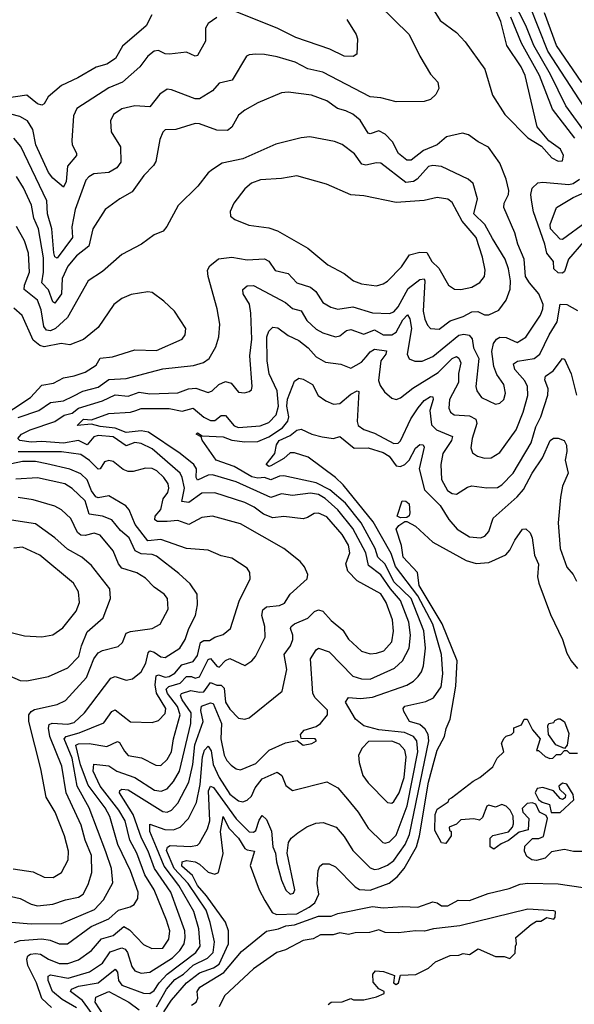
# Model space of a CAD drawing. Extents: x 1246230 to 1426786, y 660032 to 763141.
# Tile 170 of 256: x 1302962 to 1305530, y 698286 to 702844. Entities that reach past the tile are written whole.
import ezdxf

# ---------------------------------------------------------------- set-up
doc = ezdxf.new("R2010")
doc.units = 0

msp = doc.modelspace()

# ---------------------------------------------------------------- linework, layer by layer
at = {"layer": '0CON10XD'}
for points in [[(1305637, 702345), (1305408.1, 702698.1), (1305282.3, 703015)], [(1305455, 702188.5), (1305475, 702190.6), (1305480.4, 702215), (1305465.5, 702245), (1305412.6, 702282.6), (1305357.6, 702347.6), (1305303.3, 702585), (1305284.2, 702625), (1305217.3, 702725), (1305189.2, 702835), (1305128.7, 702975)], [(1304623.8, 702915), (1304765.5, 702775), (1304814.4, 702675), (1304865, 702591.2), (1304897.8, 702555), (1304903.3, 702525), (1304888.3, 702498.3), (1304865, 702474.2), (1304835, 702464.7), (1304705, 702463.5), (1304635, 702482.7), (1304585, 702486.7), (1304365, 702600.6), (1304296.7, 702616.7), (1304237.1, 702647.1), (1304155, 702671.6), (1304095, 702683.3), (1304055, 702683.9), (1304025, 702681.8), (1304012.9, 702675), (1303946.4, 702563.6), (1303885, 702550), (1303855, 702514.5), (1303795, 702478), (1303775, 702477.9), (1303665, 702519.8), (1303645, 702522), (1303610.5, 702499.5), (1303565, 702440), (1303495, 702445.6), (1303435, 702430.9), (1303396.7, 702405), (1303382.7, 702375), (1303385.4, 702325), (1303429.4, 702255), (1303430, 702185), (1303412, 702158), (1303375, 702135.8), (1303305, 702129.7), (1303282.9, 702117.1), (1303269.1, 702100.9), (1303218.7, 701965), (1303203.5, 701885), (1303206.3, 701835), (1303135, 701739.4), (1303125, 701745.6), (1303119.8, 701765), (1303110.7, 701875), (1303090.4, 701945), (1303088.3, 702005), (1302967.6, 702257.6), (1302935.6, 702295.6)], [(1305593.7, 702303.7), (1305491.6, 702445), (1305420.6, 702590.6), (1305343.3, 702725), (1305306.3, 702816.3), (1305245.2, 702935)], [(1303573.8, 702866.2), (1303548.2, 702815), (1303438.3, 702721.7), (1303405.9, 702664.1), (1303365, 702637.7), (1303315.9, 702624.1), (1303231.2, 702575), (1303155, 702539.7), (1303093.6, 702486.4), (1303075, 702454.2), (1303065, 702448.6), (1303045, 702454.4), (1302995, 702494.2), (1302815, 702468.7)], [(1304477.5, 702845), (1304520.8, 702775), (1304525.7, 702755), (1304522.5, 702685), (1304505.9, 702674.1), (1304465, 702675.6), (1304398.1, 702708.1), (1304240.9, 702760.9), (1304155, 702805.2), (1303965, 702880.4)], [(1304881.1, 702885), (1304909.4, 702839.4), (1304985, 702784), (1305025, 702741.2), (1305115.7, 702615), (1305151.5, 702495), (1305208.9, 702405), (1305315, 702296.7), (1305378.8, 702258.8), (1305425.7, 702205), (1305455, 702188.5)], [(1305565, 702553.5), (1305447.7, 702725), (1305392.5, 702875)], [(1303875, 702853.8), (1303834.4, 702825.6), (1303822.5, 702805), (1303822.5, 702745), (1303785, 702678), (1303775, 702674.3), (1303735, 702694.2), (1303656.2, 702683.8), (1303635, 702686.2), (1303605, 702701.9), (1303585, 702697.8), (1303555, 702674.3), (1303518.8, 702625), (1303438.2, 702555), (1303375, 702529.2), (1303226.8, 702433.2), (1303211.4, 702398.6), (1303202.9, 702285), (1303204.5, 702265), (1303225, 702226.2), (1303224.5, 702215), (1303184, 702166), (1303177, 702095), (1303165, 702068.8), (1303115, 702110), (1303095, 702136.2), (1303037.4, 702265), (1303022.9, 702335), (1302997.6, 702375), (1302962.9, 702395), (1302885, 702415.5)], [(1305532.6, 702295), (1305429.1, 702429.1), (1305369.3, 702585), (1305286.2, 702735), (1305235.9, 702855)], [(1303110.2, 698270.2), (1303065, 698312.9), (1303040.2, 698385), (1303000.5, 698465), (1302995.9, 698494.1), (1303000.4, 698509.6), (1303012.5, 698517.5), (1303035, 698520.2), (1303058.4, 698518.4), (1303095, 698494.5), (1303145.6, 698474.4), (1303185, 698473.7), (1303235, 698491), (1303294.8, 698535.2), (1303341.2, 698588.8), (1303395, 698604), (1303445, 698645.2), (1303470.4, 698630.4), (1303535, 698562.7), (1303573.4, 698543.4), (1303625, 698546.2), (1303653.4, 698586.6), (1303657, 698625), (1303642.3, 698675), (1303585.2, 698815), (1303541.7, 698885), (1303505, 698984.7), (1303472.6, 699045), (1303450.6, 699135), (1303421.4, 699185), (1303334.9, 699295), (1303302.9, 699365), (1303305, 699397.3), (1303375, 699390), (1303412.7, 699365), (1303495, 699336.3), (1303586.7, 699276.7), (1303617.6, 699272.4), (1303645, 699283.5), (1303675, 699316.7), (1303702.6, 699365), (1303753.9, 699586.1), (1303755.6, 699635), (1303714.6, 699695), (1303706.2, 699715), (1303711.1, 699725), (1303755, 699737.9), (1303795, 699730.1), (1303815, 699732.7), (1303845, 699775.7), (1303875, 699762.4), (1303895, 699763), (1303909.2, 699749.2), (1303914.9, 699684.9), (1303935, 699651.8), (1303975, 699610.6), (1304005, 699605.6), (1304025, 699611.4), (1304177.3, 699735), (1304198.5, 699835), (1304186.9, 699905), (1304215.3, 699945), (1304226.3, 699973.7), (1304227.1, 699995), (1304215.5, 700025), (1304218.5, 700035), (1304235, 700047.6), (1304297, 700073), (1304326.7, 700103.3), (1304345, 700112.5), (1304365.4, 700105), (1304405, 700062), (1304457.8, 700017.8), (1304485, 699976.2), (1304545, 699920), (1304585, 699908.2), (1304615, 699910.4), (1304647.5, 699922.5), (1304685, 699964.4), (1304693.2, 700013.2), (1304688.1, 700065), (1304659, 700145), (1304635, 700185.3), (1304525, 700246.1), (1304481.5, 700291.5), (1304472.7, 700325), (1304490.6, 700375), (1304485, 700411.9), (1304455, 700460.4), (1304385, 700541.8), (1304345, 700560), (1304325, 700557.8), (1304295, 700538.9), (1304275, 700533.8), (1304185, 700543.3), (1304135, 700538.1), (1304091.1, 700555), (1304047.5, 700587.5), (1304005, 700609.4), (1303865.8, 700654.2), (1303805, 700651.5), (1303745, 700608.4), (1303713.2, 700613.2), (1303724.6, 700675), (1303715.2, 700725), (1303704.7, 700744.7), (1303575, 700856.7), (1303525, 700881.2), (1303495, 700886.8), (1303455, 700870.7), (1303395, 700912.8), (1303325, 700919.3), (1303305, 700913.1), (1303275, 700875.2), (1303235, 700895.5), (1303165, 700884.1), (1303065, 700891.5), (1303015, 700887.3), (1302963.3, 700895), (1302952.9, 700905), (1302971.1, 700925), (1303011.4, 700945), (1303125, 700983.3), (1303167.7, 701012.3), (1303205, 701023), (1303234.1, 701045.9), (1303345, 701078.8), (1303405, 701107.2), (1303465, 701101.7), (1303515, 701120.2), (1303565, 701111.6), (1303693.8, 701116.2), (1303743.8, 701135), (1303778.5, 701138.5), (1303835, 701118.2), (1303853.7, 701126.3), (1303883.6, 701155), (1303915, 701169.2), (1303940.8, 701160.8), (1303975, 701120), (1304003, 701117), (1304025, 701122), (1304035, 701130), (1304038.9, 701145), (1304027.2, 701287.2), (1304037.7, 701365), (1304032.6, 701485), (1304026.9, 701526.9), (1303997.1, 701575), (1303995.6, 701595), (1304015, 701611.4), (1304045, 701613.3), (1304193.6, 701535), (1304225, 701506.8), (1304265, 701495.5), (1304291, 701451), (1304335, 701411.6), (1304365, 701394.2), (1304425, 701375.3), (1304445, 701380.3), (1304475, 701404.8), (1304495, 701410), (1304555, 701387.7), (1304605, 701408.5), (1304644.6, 701384.6), (1304685, 701385.2), (1304705, 701396.8), (1304735.5, 701455), (1304757.7, 701477.7), (1304768.9, 701458.9), (1304775.7, 701415), (1304756.8, 701295), (1304765, 701274.5), (1304792.3, 701262.3), (1304825, 701263.5), (1304875, 701285.3), (1304995, 701383.4), (1305018.6, 701388.6), (1305042.8, 701382.8), (1305056.6, 701366.6), (1305063.8, 701325), (1305087.3, 701275), (1305074.7, 701145), (1305078.2, 701125), (1305100.6, 701095), (1305165, 701063.5), (1305185, 701068.1), (1305204.4, 701085), (1305212.1, 701115), (1305204.4, 701155), (1305171.7, 701201.7), (1305157.8, 701237.8), (1305147.5, 701307.5), (1305155.9, 701345), (1305170, 701365), (1305185, 701373.5), (1305215, 701372.4), (1305265, 701349.2), (1305305.9, 701374.1), (1305373.4, 701476.6), (1305384.8, 701505), (1305385.2, 701525), (1305365.7, 701575), (1305322.1, 701625), (1305304.8, 701655), (1305298.7, 701735), (1305268.3, 701805), (1305255, 701857.3), (1305204.2, 701974.2), (1305205.8, 701995), (1305225.7, 702035), (1305226.3, 702053.7), (1305214, 702105), (1305185, 702178.9), (1305133.3, 702253.3), (1305085, 702278.2), (1305040.8, 702310.8), (1305011.7, 702318.3), (1304937.8, 702302.2), (1304895.3, 702264.7), (1304832.2, 702237.8), (1304775, 702193.8), (1304755, 702193.7), (1304715.8, 702225), (1304687.9, 702277.9), (1304655, 702313.8), (1304625, 702329.2), (1304585, 702315.4), (1304575, 702317.9), (1304538.1, 702378.1), (1304505, 702406), (1304472.7, 702422.7), (1304433.4, 702433.4), (1304385, 702467.5), (1304314, 702495), (1304205, 702509.1), (1304174.6, 702505.4), (1304065, 702458.9), (1304005, 702425.5), (1303975, 702402.2), (1303945, 702345.6), (1303925, 702331.3), (1303875, 702332.7), (1303795, 702362.5), (1303775, 702362.8), (1303685, 702336.2), (1303636.4, 702333.6), (1303625, 702322.5), (1303611.5, 702288.5), (1303592, 702188), (1303581.2, 702168.8), (1303537, 702123), (1303482.8, 702047.2), (1303425.8, 702015), (1303358.6, 701965), (1303300.9, 701875), (1303282.4, 701795), (1303225, 701750), (1303185, 701702.1), (1303159.5, 701645), (1303156.1, 701575), (1303125, 701531.9), (1303115, 701538.1), (1303095, 701593.7), (1303064.8, 701625), (1303073.1, 701675), (1303071.9, 701741.9), (1303050, 701875), (1303028.1, 701925), (1303017.4, 701985), (1302980.4, 702065), (1302947.7, 702117.7)], [(1302955, 701001.8), (1303051.5, 701035), (1303105, 701072.3), (1303165, 701079), (1303209.3, 701100.7), (1303255, 701123.4), (1303325, 701142.9), (1303375, 701178.9), (1303455, 701182.5), (1303625, 701227.6), (1303766.3, 701243.7), (1303812.8, 701257.2), (1303840, 701275), (1303870.9, 701329.1), (1303884, 701376), (1303889.2, 701435), (1303876, 701506), (1303834.5, 701655), (1303832.5, 701685), (1303843.1, 701705), (1303883.4, 701736.6), (1303945, 701744.6), (1304015, 701732.2), (1304095, 701737.5), (1304115.3, 701725.3), (1304145, 701683.5), (1304205, 701669.2), (1304245.6, 701625), (1304309.2, 701605), (1304334.1, 701585), (1304365, 701534.5), (1304402.6, 701512.6), (1304435, 701504.1), (1304505, 701515.3), (1304595, 701487.2), (1304675, 701483.2), (1304695, 701491.8), (1304715, 701515.3), (1304760.5, 701599.5), (1304815, 701641), (1304834.7, 701644.7), (1304838.7, 701635), (1304830.8, 701495), (1304838.2, 701458.2), (1304850.3, 701430.3), (1304864.5, 701415), (1304905, 701411.1), (1304955, 701450.2), (1305015, 701470.4), (1305055, 701491.7), (1305083.7, 701493.7), (1305115, 701477.1), (1305135, 701477.9), (1305180.7, 701499.3), (1305214.2, 701545.8), (1305233, 701597), (1305235.2, 701635), (1305225, 701690), (1305210, 701735), (1305151.4, 701831.4), (1305115.3, 701895.3), (1305064.8, 701945), (1305082.6, 702015), (1305061.5, 702085), (1305038.1, 702105), (1304914.7, 702164.7), (1304875, 702168.7), (1304855, 702164.6), (1304802.9, 702105), (1304785, 702094.8), (1304750.2, 702090.2), (1304635, 702179.2), (1304615, 702181.1), (1304565, 702170.7), (1304545.8, 702175.8), (1304513, 702223), (1304455, 702265.5), (1304419.8, 702279.8), (1304305, 702301.1), (1304265, 702297.5), (1304147.5, 702267.5), (1303995, 702199.3), (1303899.8, 702180.2), (1303855, 702150.9), (1303835.6, 702135), (1303787.2, 702072.8), (1303696.7, 701983.3), (1303644.2, 701885.8), (1303626.2, 701865), (1303585, 701847.5), (1303525.8, 701805), (1303435, 701756.5), (1303345, 701678.1), (1303278.9, 701635), (1303184.1, 701465.9), (1303127.7, 701415), (1303105, 701403.6), (1303086.1, 701406.1), (1303074.2, 701424.2), (1303061.2, 701501.2), (1303045.4, 701545.4), (1302982.7, 701595), (1302984.4, 701615), (1303007.4, 701675), (1303002.4, 701762.4), (1302985, 701820.6), (1302946.9, 701886.9)], [(1305005, 701594.5), (1305055, 701605.5), (1305093.1, 701626.9), (1305114.4, 701655), (1305117.5, 701685), (1305105.3, 701745), (1305075.3, 701835), (1305011.4, 701911.4), (1304965, 701997.8), (1304945, 702013.1), (1304895, 702020.8), (1304835, 702007.5), (1304705, 701997.9), (1304555, 702028.2), (1304495, 702033.3), (1304383, 702083), (1304245, 702121.2), (1304175, 702108.8), (1304077.6, 702102.4), (1304035, 702087.7), (1304005, 702061.5), (1303954.4, 701995), (1303936.1, 701956.1), (1303938, 701935), (1303958.3, 701918.3), (1304023.3, 701893.3), (1304115, 701880.9), (1304156.2, 701866.2), (1304296, 701786), (1304388.9, 701708.9), (1304465, 701668.2), (1304507.1, 701635), (1304545, 701620.9), (1304615, 701611.5), (1304645, 701621.1), (1304665, 701633.5), (1304730.2, 701699.8), (1304766.7, 701755), (1304815, 701768.2), (1304846.8, 701766.8), (1304871.2, 701725), (1304903.5, 701693.5), (1304947.1, 701615), (1304975, 701596.7), (1305005, 701594.5)], [(1305573.1, 701815), (1305502.5, 701735), (1305485, 701677.5), (1305475, 701670.6), (1305455, 701671.5), (1305435, 701690), (1305433.1, 701725), (1305403.4, 701763.4), (1305394.1, 701805), (1305341.6, 701955), (1305331.4, 702008.6), (1305329, 702035), (1305335, 702064.3), (1305361.5, 702088.5), (1305385, 702092.1), (1305505, 702080.2), (1305525, 702085.6), (1305554.6, 702105.4)], [(1305585, 701906.1), (1305475, 701826.2), (1305465, 701827.3), (1305420.6, 701875), (1305418.4, 701895), (1305448.2, 701975), (1305525, 702021), (1305626.4, 702065)], [(1302856.9, 700993.1), (1303011.6, 701095), (1303065, 701151.7), (1303119.3, 701160.7), (1303165, 701185.4), (1303215, 701194.6), (1303265, 701212.7), (1303316.1, 701243.9), (1303335, 701276.2), (1303392.6, 701282.6), (1303495, 701315.4), (1303595, 701312.9), (1303714.2, 701365), (1303729.1, 701385), (1303730.9, 701415), (1303678.6, 701495), (1303630.3, 701540.3), (1303575, 701580.8), (1303555, 701583.3), (1303478, 701572), (1303435, 701553.5), (1303397.8, 701525), (1303325, 701418.6), (1303257, 701363), (1303195, 701338.6), (1303154.4, 701344.4), (1303075, 701328.9), (1303055, 701335.9), (1303025, 701360), (1302973.5, 701475), (1302935, 701508.1)], [(1303225, 698269.2), (1303158.4, 698308.4), (1303114.1, 698344.1), (1303094.4, 698395.6), (1303093.9, 698416.1), (1303105, 698421.4), (1303186.5, 698406.5), (1303285.4, 698435.4), (1303345, 698476.1), (1303381.7, 698528.3), (1303435, 698546.7), (1303450.3, 698540.3), (1303461.8, 698525), (1303481, 698461), (1303495, 698440.4), (1303525, 698430), (1303565, 698434.2), (1303670, 698500), (1303704.1, 698535), (1303723, 698565), (1303729, 698595), (1303726.3, 698625), (1303661.6, 698805), (1303585.7, 698915), (1303557.5, 698995), (1303525.9, 699055), (1303487.7, 699165), (1303424.8, 699265), (1303425.5, 699275), (1303435, 699281.3), (1303465, 699279), (1303625, 699178.3), (1303645.6, 699174.4), (1303665, 699183.6), (1303695, 699217.2), (1303745.8, 699314.2), (1303764.6, 699395), (1303772.6, 699487.4), (1303812.4, 699595), (1303800.7, 699645), (1303804, 699666), (1303845, 699682), (1303858.2, 699678.2), (1303896.2, 699586.2), (1303894, 699515), (1303908.9, 699438.9), (1303920.8, 699415), (1303942.1, 699392.1), (1303965, 699376.2), (1303985, 699371.2), (1304055, 699400.8), (1304117.8, 699462.2), (1304193.6, 699496.4), (1304246.7, 699506.7), (1304275, 699486), (1304315, 699492.9), (1304336.7, 699505), (1304330, 699515), (1304266.2, 699516.2), (1304262, 699535), (1304279.2, 699555), (1304335, 699571.8), (1304354.5, 699585), (1304387.3, 699625), (1304387.7, 699647.7), (1304330, 699705), (1304319.1, 699725), (1304308.4, 699885), (1304335, 699926), (1304345, 699933.8), (1304395, 699917.8), (1304505, 699804.7), (1304545, 699791.8), (1304585, 699790.5), (1304697.9, 699842.1), (1304735, 699875.3), (1304765.2, 699934.8), (1304772.3, 699995), (1304763.6, 700055), (1304725.5, 700155), (1304678.7, 700208.7), (1304633.6, 700273.6), (1304576.8, 700316.8), (1304564.9, 700375), (1304505, 700488.4), (1304435.5, 700575), (1304376.7, 700626.7), (1304345, 700645.7), (1304308.3, 700651.7), (1304225, 700641.1), (1304175, 700648.3), (1304125, 700632.1), (1303965, 700704.8), (1303855, 700736.7), (1303835, 700734.8), (1303785, 700712.2), (1303779.4, 700725), (1303780.9, 700765), (1303768.7, 700785), (1303705.9, 700835.9), (1303558.7, 700935), (1303525, 700940.2), (1303455, 700932.4), (1303405, 700952.4), (1303335, 700959.9), (1303295, 700970.8), (1303228.8, 700965), (1303256.9, 700995), (1303295, 700991.5), (1303375, 701020.3), (1303475, 701027.6), (1303500.5, 701035), (1303525, 701043.5), (1303653.8, 701043.8), (1303715, 701031.8), (1303765, 701044.7), (1303815, 701003), (1303845, 700987.8), (1303865, 700987.6), (1303895, 701010.9), (1303915, 701012.1), (1303955, 700963.3), (1303975, 700956.5), (1304075, 700964.1), (1304115, 700979.8), (1304150, 701015), (1304160.7, 701055), (1304154, 701125), (1304117.3, 701205), (1304108.4, 701265), (1304106, 701375), (1304115, 701401.2), (1304135, 701420), (1304157.1, 701417.1), (1304205, 701381.1), (1304255, 701359.4), (1304297.7, 701325), (1304335, 701283.8), (1304378, 701258), (1304449.2, 701249.2), (1304495, 701231.1), (1304545, 701258), (1304566.7, 701283.3), (1304585, 701305.9), (1304605, 701318.4), (1304661.2, 701311.2), (1304658.1, 701295), (1304634, 701265), (1304623, 701173), (1304630.8, 701150.8), (1304651.7, 701121.7), (1304685, 701091.9), (1304705, 701085.5), (1304725, 701093.6), (1304782.6, 701137.4), (1304899, 701211), (1304965, 701275.3), (1304985, 701283.9), (1304995, 701277.1), (1305005.2, 701255), (1304994.2, 701205.8), (1304993.7, 701165), (1304952.6, 701085), (1304948.7, 701045), (1304956.8, 701026.8), (1304974.3, 701014.3), (1305045, 701009.3), (1305074.4, 700994.4), (1305078.6, 700975), (1305056.9, 700905), (1305051.5, 700861.5), (1305058.1, 700838.1), (1305082.6, 700822.6), (1305114.7, 700814.7), (1305144.7, 700815.3), (1305185, 700840.9), (1305260.6, 700945), (1305292.8, 701027.2), (1305315.2, 701104.8), (1305313.7, 701145), (1305301.2, 701171.2), (1305254.4, 701225), (1305249.3, 701250.7), (1305267, 701263), (1305344.4, 701275), (1305370.2, 701295), (1305413.5, 701385), (1305451.4, 701445), (1305465, 701527.5), (1305495, 701525.8), (1305545, 701497.5)], [(1303309.6, 698225), (1303253, 698303), (1303197.5, 698345), (1303201.8, 698355), (1303235, 698368.8), (1303325, 698384.8), (1303405, 698448), (1303414.4, 698434.4), (1303419.4, 698395), (1303435, 698374.8), (1303535, 698337), (1303565, 698336.1), (1303585, 698349.5), (1303608.3, 698385), (1303645.4, 698424.6), (1303777, 698525), (1303797.6, 698555), (1303792, 698635), (1303768.2, 698715), (1303698.7, 698835), (1303630.5, 698925), (1303595, 699010.8), (1303565.2, 699085), (1303565, 699119.4), (1303634.3, 699095), (1303675, 699093), (1303704.5, 699105.5), (1303743.9, 699145), (1303780.4, 699219.6), (1303797.3, 699302.7), (1303808.4, 699431.6), (1303818.4, 699461.6), (1303835, 699481.1), (1303848.6, 699458.6), (1303858.7, 699395), (1303886.2, 699335), (1303935, 699257.9), (1303975, 699227.8), (1303995, 699222.7), (1304015, 699230.8), (1304035, 699248.8), (1304052.8, 699287.2), (1304085, 699328.8), (1304155, 699360), (1304175.4, 699345.4), (1304195, 699298.6), (1304225, 699275.7), (1304385, 699316.2), (1304435, 699288.2), (1304480.4, 699235), (1304529.2, 699175), (1304575, 699100.5), (1304644.3, 699034.3), (1304655, 699031.3), (1304675, 699038.4), (1304705, 699069.2), (1304756.7, 699205), (1304805.6, 699455), (1304801, 699505), (1304785.5, 699525.5), (1304743.4, 699543.4), (1304625, 699556.2), (1304555.6, 699575), (1304516.9, 699605), (1304471.1, 699685), (1304485, 699705.4), (1304540.9, 699700.9), (1304595, 699707), (1304755, 699763.6), (1304785, 699780.8), (1304807.3, 699802.7), (1304823.3, 699825), (1304831.8, 699851.8), (1304841.5, 699935), (1304833.1, 700015), (1304775.3, 700165), (1304695, 700240.8), (1304655, 700323.7), (1304619.8, 700355), (1304608.3, 700395), (1304543, 700515), (1304470.2, 700605), (1304397.6, 700667.6), (1304335, 700699.1), (1304185, 700731.9), (1304165, 700731.1), (1304125, 700713.9), (1304095, 700724.1), (1304065, 700720.8), (1304037.4, 700727.4), (1303955, 700775.6), (1303871.5, 700805), (1303807.7, 700897.7), (1303802, 700912), (1303778.8, 700925), (1303785, 700931.2), (1303806.7, 700916.7), (1303905, 700912.8), (1303945, 700897.1), (1304005, 700888.9), (1304065, 700891.3), (1304115, 700912.3), (1304179.2, 700955), (1304204.3, 700985.7), (1304209.1, 701005), (1304198.6, 701055), (1304202.8, 701087.2), (1304235, 701170), (1304255, 701184.2), (1304275, 701180), (1304318.6, 701155), (1304344.8, 701104.8), (1304379.4, 701079.4), (1304415, 701064.6), (1304445, 701067.6), (1304495, 701110.8), (1304525, 701126.2), (1304533, 701123), (1304524.3, 700984.3), (1304529.6, 700965), (1304555, 700946), (1304605, 700929.2), (1304695, 700882.6), (1304715, 700883.1), (1304725, 700893.5), (1304773.4, 700996.6), (1304807.6, 701047.6), (1304835, 701081.1), (1304865, 701098.7), (1304875, 701098.6), (1304876.7, 701085), (1304861.5, 701035), (1304868.5, 700968.5), (1304892.5, 700945), (1304965.4, 700915), (1304960.8, 700895), (1304921.6, 700835), (1304911.8, 700785), (1304915.9, 700715.9), (1304942.5, 700665), (1304965, 700650.5), (1304985, 700647.8), (1305035, 700680), (1305055, 700686.5), (1305125, 700676.1), (1305175, 700678.9), (1305195, 700690.5), (1305247.2, 700745), (1305329.6, 700885), (1305351.3, 700958.7), (1305375.2, 701005), (1305408.1, 701105), (1305409.1, 701135), (1305393.9, 701176.1), (1305396, 701194), (1305432.5, 701217.5), (1305475, 701275.8), (1305485, 701272.9), (1305515, 701204.2), (1305540, 701105)], [(1303595, 698273.8), (1303642.4, 698355), (1303680.3, 698399.7), (1303720.1, 698425), (1303765, 698467), (1303831.2, 698498.8), (1303858.4, 698525), (1303864.5, 698575), (1303844.8, 698664.8), (1303825, 698720.7), (1303742, 698845), (1303676.9, 698915), (1303642.2, 698997.8), (1303646.3, 699013.7), (1303658.7, 699021.3), (1303753.4, 699016.6), (1303785, 699022.5), (1303795, 699030.8), (1303831.9, 699098.1), (1303843.3, 699135), (1303836.1, 699273.9), (1303845, 699295.3), (1303859.8, 699289.8), (1303965, 699143.9), (1304025, 699084.7), (1304045, 699081.8), (1304055, 699090.4), (1304071.3, 699138.7), (1304085, 699160), (1304105, 699141.1), (1304127.4, 699087.4), (1304133.9, 699015), (1304146.4, 698985), (1304151.2, 698945), (1304175, 698860), (1304193.8, 698813.8), (1304215, 698795.8), (1304229.7, 698800.3), (1304235.6, 698815), (1304200, 698985), (1304206.7, 699035), (1304219.4, 699055), (1304249.9, 699080.1), (1304292.4, 699107.6), (1304333.4, 699123.4), (1304367.1, 699127.1), (1304426.9, 699105), (1304465, 699061.9), (1304505, 698997.3), (1304585, 698916.7), (1304605, 698909.1), (1304625, 698912.4), (1304665, 698929.3), (1304695, 698951.2), (1304746.7, 699025), (1304767.6, 699072.4), (1304856.5, 699505), (1304854.1, 699535), (1304839.7, 699559.7), (1304815, 699580.9), (1304766.5, 699595), (1304740.5, 699640.5), (1304738.2, 699655), (1304745, 699665.3), (1304843, 699687), (1304878.2, 699705), (1304913.1, 699755), (1304922, 699815), (1304914.5, 699905), (1304875.8, 700045), (1304806.1, 700176.1), (1304702.1, 700312.1), (1304682.5, 700372.5), (1304598.7, 700518.7), (1304460.4, 700690.4), (1304424.4, 700724.4), (1304298.2, 700818.2), (1304235, 700838.8), (1304215, 700839.1), (1304185, 700812.4), (1304125, 700777.9), (1304115, 700775.5), (1304102.7, 700785), (1304142.8, 700835), (1304150.6, 700875), (1304163.3, 700895), (1304215, 700918.4), (1304245, 700943.8), (1304265, 700948.9), (1304315, 700925.3), (1304362, 700912), (1304414.4, 700905.6), (1304445, 700913.8), (1304510.5, 700860.5), (1304575, 700861.7), (1304645, 700840.9), (1304673, 700823), (1304705, 700778), (1304725, 700774.7), (1304745, 700784.3), (1304765.6, 700804.4), (1304795, 700860.3), (1304815, 700876.9), (1304830.6, 700875), (1304835.6, 700865), (1304811.9, 700765), (1304837.1, 700667.1), (1304908.4, 700595), (1304949.7, 700529.7), (1304987.5, 700485), (1305045, 700449.2), (1305095, 700445.6), (1305116.6, 700453.4), (1305134.4, 700475), (1305154.6, 700535.4), (1305265.1, 700634.9), (1305295, 700669.1), (1305335.7, 700745), (1305382.5, 700815), (1305417.7, 700895), (1305433.5, 700906.5), (1305455, 700906.7), (1305483.3, 700895), (1305493.9, 700873.9), (1305495.9, 700845), (1305488.3, 700805), (1305501.3, 700745), (1305475.3, 700685), (1305465.9, 700634.1), (1305455.4, 700515), (1305465.3, 700395.3), (1305495, 700308.8), (1305525.5, 700275.5), (1305539.6, 700245)], [(1303475, 698903.8), (1303416, 699026), (1303380.2, 699155), (1303358, 699195), (1303279.5, 699299.5), (1303244.5, 699394.5), (1303222.8, 699485), (1303235, 699491.7), (1303283.2, 699493.2), (1303365, 699478.8), (1303415, 699502.8), (1303425, 699497.1), (1303446.8, 699456.8), (1303465, 699436.8), (1303526.7, 699426.7), (1303592.2, 699392.2), (1303615, 699391.1), (1303645, 699419.6), (1303664.3, 699455), (1303673.8, 699515), (1303705.4, 699625), (1303693.4, 699665), (1303646.3, 699725), (1303639.8, 699745), (1303653.3, 699756.7), (1303705, 699772.2), (1303735, 699803), (1303757.5, 699802.5), (1303775, 699796), (1303795, 699802.1), (1303835, 699882.4), (1303845, 699887.1), (1303875, 699850.6), (1303885, 699846.5), (1303915, 699877.2), (1303935, 699886.8), (1304005, 699853.8), (1304037.5, 699875), (1304054.7, 699895.3), (1304099.1, 699985), (1304096.9, 700035), (1304083.8, 700086.2), (1304088.3, 700111.7), (1304105, 700125.2), (1304165, 700131.9), (1304187.6, 700142.4), (1304215, 700184.2), (1304293.3, 700255), (1304295.8, 700275), (1304280.3, 700310.3), (1304260.8, 700335), (1304185.3, 700395.3), (1303985, 700510), (1303855, 700545.3), (1303805, 700538.7), (1303745, 700506.5), (1303694.7, 700524.7), (1303645, 700520.3), (1303600.6, 700520.6), (1303588.6, 700528.6), (1303589.5, 700545), (1303615, 700576.9), (1303627, 700625), (1303647.4, 700655), (1303653.3, 700675), (1303649, 700695), (1303629.7, 700725), (1303597.1, 700755), (1303575, 700766), (1303545, 700767.9), (1303487.9, 700752.1), (1303465, 700751.5), (1303441, 700761), (1303395, 700798.2), (1303375, 700802.7), (1303355, 700797.1), (1303335, 700764.6), (1303325, 700762.5), (1303285, 700803.3), (1303245, 700830.2), (1303155, 700843.9), (1302955, 700843.2)], [(1302925, 698666.5), (1303015, 698657.9), (1303155, 698660), (1303309.1, 698725), (1303350.8, 698769.2), (1303392.8, 698847.2), (1303387, 698915), (1303361.6, 698991.6), (1303283.2, 699195), (1303227.8, 699295), (1303205, 699424.6), (1303167.6, 699515), (1303176.8, 699525), (1303238, 699542), (1303352, 699588), (1303389.5, 699640.5), (1303405, 699648.9), (1303475, 699593.8), (1303575, 699590.6), (1303605, 699600), (1303635, 699631.9), (1303638.9, 699655), (1303595.4, 699725.4), (1303588.7, 699765), (1303593.6, 699806.4), (1303605, 699811.1), (1303635, 699800.8), (1303655, 699803), (1303681.2, 699818.8), (1303712.3, 699857.7), (1303765, 699872.9), (1303785, 699900.9), (1303800, 699960), (1303815, 699969.3), (1303840.3, 699969.7), (1303865, 699985.3), (1303905, 699997.9), (1303937.8, 700025), (1303978.5, 700151.5), (1304030, 700255), (1304027.5, 700285), (1304015.8, 700305), (1303945, 700350.6), (1303895, 700361.9), (1303835, 700387.9), (1303735, 700396), (1303615, 700437.3), (1303555, 700431.9), (1303496.8, 700506.8), (1303468.6, 700575), (1303453.1, 700593.1), (1303375, 700639.3), (1303325, 700630), (1303315, 700634.3), (1303295, 700663.3), (1303274, 700714), (1303245, 700741.7), (1303195, 700763), (1303088.2, 700788.2), (1303035, 700797.8), (1302975, 700798.2), (1302925, 700787.3)], [(1302925, 698784), (1302965, 698775.4), (1303015, 698748.6), (1303045, 698741.7), (1303115, 698748.9), (1303175, 698769.5), (1303235, 698780.9), (1303256.2, 698795), (1303279.5, 698840.5), (1303295.8, 698895), (1303294.4, 698975), (1303266, 699046), (1303246.9, 699115), (1303177.6, 699265), (1303157.6, 699387.6), (1303101.9, 699525), (1303095.6, 699564.4), (1303099.3, 699580.7), (1303112.3, 699587.7), (1303185, 699583), (1303215, 699590.6), (1303262.6, 699635), (1303383.8, 699796.2), (1303405, 699803.2), (1303455, 699785.5), (1303485, 699791.8), (1303525.2, 699824.8), (1303546.2, 699865), (1303556.7, 699913.3), (1303565, 699922), (1303585, 699915.7), (1303615, 699893.7), (1303635, 699890.8), (1303703.2, 699935), (1303728.4, 699975), (1303745.3, 700025), (1303776.2, 700085), (1303785.3, 700134.7), (1303784.5, 700185), (1303751.9, 700231.9), (1303699.7, 700279.7), (1303595, 700359.5), (1303575, 700367.2), (1303525, 700371), (1303497.5, 700385), (1303469, 700445), (1303429.1, 700479.1), (1303388.3, 700528.3), (1303345, 700545.1), (1303284.3, 700554.3), (1303265, 700616.3), (1303205, 700673.5), (1303171.8, 700695), (1303045, 700723.1), (1302945, 700717.3)], [(1303169.3, 699065), (1303126.9, 699175), (1303085.4, 699245), (1303060, 699375), (1303004.7, 699595), (1303004.8, 699625.2), (1303015, 699641.8), (1303030.1, 699649.9), (1303136.1, 699673.9), (1303175, 699691.8), (1303270.9, 699799.1), (1303305.5, 699884.5), (1303325, 699912.1), (1303345, 699922.9), (1303417.9, 699942.1), (1303438.9, 699961.1), (1303455.9, 700004.1), (1303475, 700011.6), (1303575.4, 700024.6), (1303612.9, 700045), (1303649.2, 700115), (1303646.1, 700165), (1303631.1, 700185), (1303585, 700216.7), (1303545, 700258.5), (1303505, 700282.7), (1303435, 700305.4), (1303420.3, 700325), (1303395, 700384.5), (1303335, 700457.7), (1303306.4, 700466.4), (1303265, 700455.5), (1303245, 700456.7), (1303230.4, 700470.4), (1303199.4, 700535), (1303155, 700574.6), (1303125, 700592.2), (1303025, 700620.8), (1302955, 700632.2)], [(1304725, 700537.5), (1304710, 700545), (1304733, 700617), (1304750, 700615), (1304765, 700602.5), (1304768.5, 700561.5), (1304765, 700547.5), (1304755, 700540), (1304725, 700537.5)], [(1302915, 699805.8), (1302963.9, 699783.9), (1302995, 699782.9), (1303095, 699802.7), (1303185, 699843.1), (1303236.1, 699895), (1303248.3, 699945), (1303275, 700009.2), (1303348.8, 700075), (1303382.7, 700165), (1303379.6, 700209.6), (1303295, 700316.4), (1303250, 700355), (1303182.9, 700392.9), (1303124.8, 700444.8), (1303035, 700509.2), (1302925, 700526.2)], [(1303629.8, 698250.2), (1303665, 698304.8), (1303734.1, 698385), (1303795, 698431), (1303859.2, 698455), (1303885, 698471.4), (1303929, 698565), (1303929.2, 698625), (1303915.7, 698665.7), (1303827.8, 698787.8), (1303785, 698834.8), (1303761.9, 698881.9), (1303713, 698925), (1303714, 698945), (1303735, 698951.4), (1303775, 698945.4), (1303795, 698934.5), (1303835, 698896.7), (1303865, 698888.1), (1303883.1, 698895), (1303903.7, 698983.7), (1303891.7, 699085), (1303905, 699154.4), (1303931, 699101), (1303975, 699054.8), (1304005, 699007.5), (1304015, 699000.4), (1304049.6, 698995), (1304028.8, 698928.8), (1304071.6, 698815), (1304096.5, 698766.5), (1304131, 698711), (1304151.6, 698701.6), (1304245, 698705.1), (1304303.2, 698735), (1304329, 698755), (1304346.7, 698795), (1304340, 698845), (1304344.7, 698905.3), (1304351.1, 698925), (1304365, 698936.5), (1304395, 698936.5), (1304425, 698921.5), (1304515, 698828.9), (1304535, 698816.7), (1304585, 698813.4), (1304673.3, 698846.7), (1304709.3, 698875), (1304742, 698915), (1304800.1, 699015), (1304813.5, 699065), (1304855, 699313.5), (1304880.8, 699410.8), (1304895, 699461.4), (1304928.5, 699525), (1304937, 699563), (1304955.6, 699605), (1304981.7, 699758.3), (1304988, 699875), (1304917.7, 700047.7), (1304812, 700225), (1304804.3, 700284.3), (1304737.8, 700355), (1304729.5, 700409.5), (1304706, 700485), (1304717.7, 700502.3), (1304745, 700520), (1304755, 700520), (1304795, 700499.4), (1304875, 700425.4), (1305029.9, 700339.9), (1305075, 700325.9), (1305135, 700330.8), (1305213.5, 700366.5), (1305232.2, 700387.8), (1305254.3, 700435), (1305290, 700485), (1305305, 700486.2), (1305325, 700468.8), (1305335.3, 700445.3), (1305345.5, 700365), (1305363.8, 700323.8), (1305360, 700265), (1305365.3, 700235), (1305420.6, 700090.6), (1305476.1, 699975), (1305495, 699911.4), (1305515, 699875.8), (1305545, 699840)], [(1302885, 700016.7), (1302985, 699992.1), (1303065, 699986.2), (1303115, 699996.4), (1303161.3, 700028.7), (1303222.9, 700105), (1303238.4, 700145), (1303234.7, 700195), (1303211.5, 700235), (1303055, 700364.5), (1302975, 700402.2), (1302935, 700397.3)], [(1305565, 698992.5), (1305527, 698993), (1305485, 699002.9), (1305425, 698992), (1305395, 698962), (1305355, 698952), (1305334.2, 698954.2), (1305310, 698970), (1305298.8, 698995), (1305301.7, 699018.3), (1305336.4, 699053.6), (1305366.1, 699053.9), (1305387.3, 699062.7), (1305406.1, 699146.1), (1305400, 699160), (1305368.8, 699175), (1305351.4, 699211.4), (1305335, 699218), (1305312.5, 699215), (1305288.3, 699191.7), (1305292.5, 699175), (1305318.8, 699145), (1305316.7, 699093.3), (1305275, 699082.5), (1305225, 699043.3), (1305191.2, 699028.8), (1305157, 699003), (1305140, 699015), (1305140, 699055), (1305153, 699067), (1305226.1, 699083.9), (1305243.3, 699105), (1305248.3, 699121.7), (1305246.4, 699156.4), (1305232.5, 699185), (1305215, 699203.3), (1305195, 699210), (1305165, 699197.5), (1305135, 699206.7), (1305125, 699202.5), (1305105, 699150), (1305091.7, 699138.3), (1305065, 699143.8), (1305005, 699140), (1304985, 699120), (1304950, 699105), (1304951.7, 699091.7), (1304960, 699085), (1304960, 699065), (1304935, 699030), (1304915, 699032.5), (1304885, 699090), (1304886.4, 699165), (1304895, 699189.2), (1304946.4, 699223.6), (1304950, 699235), (1304961.7, 699241.7), (1305061.2, 699318.8), (1305093.3, 699335), (1305153.3, 699385), (1305173.3, 699425), (1305203.3, 699455), (1305193.3, 699495), (1305205, 699517.5), (1305215, 699527.5), (1305240, 699535), (1305250, 699545), (1305250, 699565), (1305285, 699580), (1305297.5, 699605), (1305312.5, 699605), (1305336.7, 699556.7), (1305372.5, 699515), (1305355, 699460), (1305365, 699460), (1305395, 699433.3), (1305416.4, 699423.6), (1305430, 699425), (1305448.3, 699441.7), (1305468.3, 699441.7), (1305485, 699460), (1305495, 699460), (1305508.3, 699448.3), (1305545, 699448.8)], [(1305485, 699470), (1305445, 699486.2), (1305411.2, 699535), (1305407.5, 699575), (1305412.5, 699585), (1305435, 699590), (1305440, 699600), (1305455, 699607.5), (1305465, 699607.5), (1305485, 699593.8), (1305505, 699540), (1305496.7, 699485), (1305485, 699470)], [(1304685, 699216.5), (1304695, 699224.5), (1304718.9, 699265), (1304742.6, 699335), (1304751.6, 699431.6), (1304745, 699462.7), (1304720, 699490), (1304685, 699503.4), (1304577.6, 699502.4), (1304547.9, 699472.1), (1304531.5, 699438.5), (1304533.8, 699405), (1304551.5, 699345), (1304575, 699311.5), (1304665, 699220.5), (1304685, 699216.5)], [(1305423.6, 699173.6), (1305465, 699173.8), (1305528.6, 699231.4), (1305525, 699256.7), (1305495.4, 699305.4), (1305475, 699309.2), (1305458.8, 699295), (1305462, 699282), (1305488.8, 699255), (1305488.3, 699241.7), (1305476, 699234), (1305465, 699238.8), (1305433.9, 699273.9), (1305385, 699290), (1305358.8, 699285), (1305349.2, 699265), (1305364.2, 699234.2), (1305381.3, 699221.3), (1305415, 699210), (1305423.6, 699173.6)], [(1302932.3, 698912.3), (1303025, 698898.5), (1303075, 698873.5), (1303116.9, 698873.1), (1303155.6, 698895), (1303186.2, 698955), (1303188, 698995), (1303169.3, 699065)], [(1302938.5, 698571.5), (1302965, 698581), (1303065, 698589.4), (1303102.6, 698582.6), (1303145, 698565.2), (1303184, 698566), (1303293.2, 698645), (1303375, 698682), (1303419.2, 698720.8), (1303473.6, 698736.4), (1303492.2, 698747.8), (1303509.3, 698775), (1303510.8, 698805), (1303475, 698903.8)], [(1303758, 698282), (1303779.6, 698295), (1303786.4, 698313.6), (1303784.6, 698345), (1303797, 698365), (1303907, 698433), (1303989.4, 698530.6), (1304105.2, 698624.8), (1304161.1, 698635), (1304195, 698649), (1304235, 698653.1), (1304345, 698693.9), (1304405, 698692.9), (1304435, 698706.1), (1304595, 698738.8), (1304645, 698732.8), (1304735, 698738.2), (1304805, 698734.5), (1304875, 698759.6), (1304895, 698755.6), (1304915, 698741.3), (1304945, 698740.7), (1304992.2, 698767.8), (1305045, 698765.6), (1305131.7, 698798.3), (1305228.4, 698821.6), (1305278.7, 698841.3), (1305314.2, 698845.8), (1305455, 698843.5), (1305635, 698816.7)], [(1304390, 698285), (1304405, 698296.2), (1304455, 698297.5), (1304495, 698312.5), (1304507, 698307), (1304555, 698306), (1304615, 698320), (1304650, 698335), (1304650, 698345), (1304625, 698357.5), (1304598.3, 698388.3), (1304596.7, 698425), (1304609.5, 698440.5), (1304647.1, 698437.1), (1304698.3, 698418.3), (1304692.5, 698385), (1304705, 698377.5), (1304716.7, 698385), (1304725, 698420), (1304795.9, 698424.1), (1304855, 698453.3), (1304887.5, 698482.5), (1304955, 698511.2), (1304995, 698512.5), (1305015, 698520), (1305045, 698516.7), (1305085, 698542.5), (1305165, 698506.2), (1305205, 698506.7), (1305231.7, 698498.3), (1305257, 698523), (1305257.5, 698555), (1305262.5, 698565), (1305260, 698595), (1305330, 698655), (1305355, 698670), (1305375, 698670), (1305403, 698687), (1305435, 698680), (1305441.7, 698688.3), (1305442.5, 698715), (1305435, 698718), (1305315, 698725.5), (1305000.7, 698649.3), (1304878.8, 698635), (1304836, 698624), (1304795, 698625.6), (1304715.7, 698615.7), (1304655, 698618), (1304625, 698629.7), (1304582.6, 698617.4), (1304515, 698616.7), (1304485, 698608.9), (1304445, 698616.4), (1304413, 698607), (1304355, 698607.7), (1304321.6, 698588.4), (1304275, 698580.2), (1304192.7, 698537.3), (1304152.5, 698525), (1304045, 698449.5), (1303910.2, 698325), (1303885.8, 698274.2)], [(1303411.5, 698141.5), (1303311.1, 698295), (1303315, 698319.3), (1303375.2, 698344.8), (1303467.2, 698295), (1303515, 698260.2)]]:
    msp.add_lwpolyline(points, dxfattribs=at)

doc.saveas('drawing.dxf')
